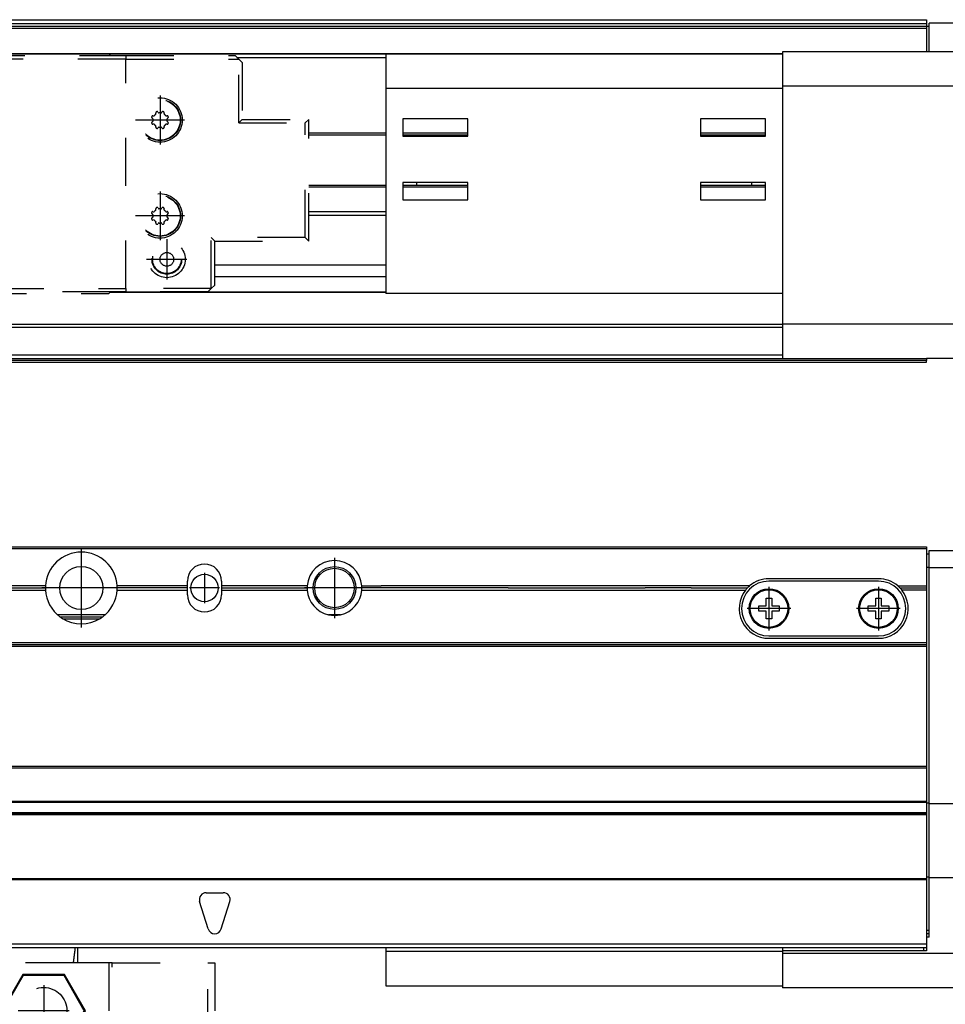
# Model space of a CAD drawing. Header units: inches. Extents: x -235 to 1816, y -109 to 485.
# Tile 24 of 25: x 1578 to 1713, y 188 to 332. Entities that reach past the tile are written whole.
import ezdxf

# ---------------------------------------------------------------- set-up
doc = ezdxf.new("R2010")
doc.units = ezdxf.units.IN
doc.linetypes.add('DASHED', pattern=[15, 7, -8])
doc.linetypes.add('DOT_CENTER', pattern=[14, 12, -1, 0, -1])
doc.layers.add('1', color=7, linetype='Continuous')

# ---------------------------------------------------------------- blocks, each defined once
blk = doc.blocks.new('L-6_PERFIL__16', base_point=(796.37, 190.7))
at = {"color": 7, "linetype": 'Continuous'}
for p, q in [((830.43, 255.1), (1710.43, 255.1)), ((830.43, 254.85), (1710.43, 254.85)), ((1710.43, 255.1), (1710.43, 254.85)), ((1710.43, 254.85), (1710.43, 254.1)), ((1710.83, 254.6), (1731.83, 254.6)), ((1710.83, 254.1), (1710.83, 254.6)), ((1710.43, 254.1), (1710.43, 252.1)), ((1710.43, 254.1), (1710.83, 254.1)), ((1710.83, 252.1), (1710.83, 254.1)), ((1710.83, 252.1), (1710.43, 252.1)), ((1710.43, 252.1), (1710.43, 249.4)), ((1710.83, 252.1), (1731.83, 252.1)), ((1710.83, 217.69), (1710.83, 252.1)), ((1703.43, 250.45), (1687.43, 250.45)), ((1581.69, 249.4), (1546.82, 249.4)), ((1546.82, 248.8), (1581.69, 248.8)), ((1546.83, 249.1), (1581.68, 249.1)), ((1602.43, 249.4), (1592.17, 249.4)), ((1592.17, 248.8), (1602.43, 248.8)), ((1602.43, 249.1), (1592.18, 249.1)), ((1602.43, 249.4), (1602.43, 250.1)), ((1602.43, 249.1), (1602.43, 249.4)), ((1602.43, 248.8), (1602.43, 249.1)), ((1602.43, 248.1), (1602.43, 248.8)), ((1607.43, 250.1), (1607.43, 249.4)), ((1607.43, 249.4), (1607.43, 249.1)), ((1619.94, 249.4), (1607.43, 249.4)), ((1607.43, 249.1), (1619.93, 249.1)), ((1607.43, 249.1), (1607.43, 248.8)), ((1607.43, 248.8), (1607.43, 248.1)), ((1607.43, 248.8), (1619.94, 248.8)), ((1627.92, 249.4), (1630.73, 249.4)), ((1627.92, 248.8), (1627.92, 249.4)), ((1627.92, 248.8), (1684.02, 248.8)), ((1639.23, 249.1), (1627.93, 249.1)), ((1632.6, 249.4), (1630.73, 249.4)), ((1636.23, 249.4), (1632.6, 249.4)), ((1639.85, 249.4), (1636.23, 249.4)), ((1649.33, 249.1), (1639.23, 249.1)), ((1650.08, 249.4), (1639.85, 249.4)), ((1649.33, 249.1), (1649.77, 249.1)), ((1649.77, 249.1), (1654.33, 249.1)), ((1655.08, 249.4), (1650.08, 249.4)), ((1654.33, 249.1), (1668.33, 249.1)), ((1671.96, 249.4), (1655.08, 249.4)), ((1668.33, 249.1), (1669.33, 249.1)), ((1673.89, 249.1), (1669.33, 249.1)), ((1676.59, 249.4), (1671.96, 249.4)), ((1674.33, 249.1), (1673.89, 249.1)), ((1674.9, 249.1), (1674.33, 249.1)), ((1675.16, 249.1), (1674.9, 249.1)), ((1675.49, 249.1), (1675.16, 249.1)), ((1676.08, 249.1), (1675.49, 249.1)), ((1676.08, 249.1), (1684.28, 249.1)), ((1681.23, 249.4), (1676.59, 249.4)), ((1684.6, 249.4), (1681.23, 249.4)), ((1703.43, 250.1), (1687.43, 250.1)), ((1706.26, 249.4), (1710.43, 249.4)), ((1706.58, 249.1), (1710.43, 249.1)), ((1710.43, 248.8), (1706.84, 248.8)), ((1710.43, 249.4), (1710.43, 249.1)), ((1710.43, 249.1), (1710.43, 248.8)), ((1710.43, 248.8), (1710.43, 241.1)), ((1687.03, 247.6), (1687.83, 247.6)), ((1687.03, 246.5), (1687.03, 247.6)), ((1687.83, 247.6), (1687.83, 246.5)), ((1703.03, 246.5), (1703.03, 247.6)), ((1703.03, 247.6), (1703.83, 247.6)), ((1703.83, 247.6), (1703.83, 246.5)), ((1685.93, 245.7), (1685.93, 246.5)), ((1685.93, 246.5), (1687.03, 246.5)), ((1687.83, 246.5), (1688.93, 246.5)), ((1688.93, 246.5), (1688.93, 245.7)), ((1701.93, 246.5), (1703.03, 246.5)), ((1701.93, 245.7), (1701.93, 246.5)), ((1703.83, 246.5), (1704.93, 246.5)), ((1704.93, 246.5), (1704.93, 245.7)), ((1590.44, 245.2), (1583.41, 245.2)), ((1583.78, 244.9), (1590.08, 244.9)), ((1584.18, 244.62), (1589.67, 244.62)), ((1624.81, 245.2), (1623.04, 245.2)), ((1687.03, 245.7), (1685.93, 245.7)), ((1687.03, 244.6), (1687.03, 245.7)), ((1687.83, 244.6), (1687.03, 244.6)), ((1687.83, 245.7), (1687.83, 244.6)), ((1688.93, 245.7), (1687.83, 245.7)), ((1703.03, 245.7), (1701.93, 245.7)), ((1703.03, 244.6), (1703.03, 245.7)), ((1703.83, 244.6), (1703.03, 244.6)), ((1703.83, 245.7), (1703.83, 244.6)), ((1704.93, 245.7), (1703.83, 245.7)), ((1687.43, 242.1), (1703.43, 242.1)), ((1687.43, 241.75), (1703.43, 241.75)), ((1710.43, 241.1), (830.43, 241.1)), ((830.43, 240.85), (1710.43, 240.85)), ((830.43, 240.6), (1710.43, 240.6)), ((1710.43, 241.1), (1710.43, 240.85)), ((1710.43, 240.85), (1710.43, 240.6)), ((1710.43, 240.6), (1710.43, 223.1)), ((830.43, 223.1), (1710.43, 223.1)), ((1710.43, 223.1), (1710.43, 222.85)), ((830.43, 222.85), (1710.43, 222.85)), ((1710.43, 222.85), (1710.43, 217.9)), ((1710.43, 217.9), (830.43, 217.9)), ((830.43, 217.81), (1710.43, 217.81)), ((1710.43, 217.9), (1710.43, 217.81)), ((1710.43, 217.81), (1710.43, 217.69)), ((1710.83, 217.69), (1710.43, 217.69)), ((1710.43, 217.69), (1710.43, 216.26)), ((1710.83, 217.6), (1710.83, 217.69)), ((1710.83, 206.89), (1710.83, 217.6)), ((1739.83, 217.6), (1710.83, 217.6)), ((1710.43, 216.26), (830.43, 216.26)), ((830.43, 216.1), (1710.43, 216.1)), ((1710.43, 215.98), (830.43, 215.98)), ((1710.43, 216.26), (1710.43, 216.1)), ((1710.43, 216.1), (1710.43, 215.98)), ((1710.43, 215.98), (1710.43, 206.89)), ((1710.43, 206.6), (830.43, 206.6)), ((830.43, 206.51), (1710.43, 206.51)), ((1710.83, 206.89), (1710.43, 206.89)), ((1710.43, 206.89), (1710.43, 206.6)), ((1710.43, 206.6), (1710.43, 206.51)), ((1710.43, 206.51), (1710.43, 199.1)), ((1710.83, 206.8), (1710.83, 206.89)), ((1710.83, 206.8), (1731.83, 206.8)), ((1710.83, 199.1), (1710.83, 206.8)), ((1605.18, 204.6), (1607.68, 204.6)), ((1605.47, 199.3), (1604.22, 203.3)), ((1607.38, 199.3), (1608.63, 203.3)), ((1710.83, 199.1), (1710.43, 199.1)), ((1710.43, 199.1), (1710.43, 198.6)), ((1710.83, 198.6), (1710.43, 198.6)), ((1710.43, 198.6), (1710.43, 198.1)), ((1710.83, 198.6), (1710.83, 199.1)), ((1710.83, 198.1), (1710.83, 198.6)), ((1710.43, 197.1), (830.43, 197.1)), ((1710.83, 198.1), (1710.43, 198.1)), ((1710.43, 198.1), (1710.43, 197.1)), ((1710.43, 197.1), (1710.43, 196.6)), ((946.43, 196.61), (1631.43, 196.6)), ((1631.43, 196.6), (1631.43, 196)), ((1631.43, 196.6), (1689.43, 196.6)), ((1631.43, 196), (1631.43, 191)), ((1689.43, 196), (1631.43, 196)), ((1689.43, 196.6), (1689.43, 196.1)), ((1689.43, 196.6), (1710.03, 196.6)), ((1689.43, 196.1), (1689.43, 196)), ((1710.43, 196.1), (1689.43, 196.1)), ((1689.43, 196), (1689.43, 195.7)), ((1689.43, 195.7), (1689.43, 191)), ((1739.83, 195.7), (1689.43, 195.7)), ((1710.03, 196.6), (1710.03, 196.1)), ((1710.03, 196.6), (1710.43, 196.6)), ((1710.43, 196.6), (1710.43, 196.1)), ((1631.43, 191), (1689.43, 191)), ((1689.43, 191), (1689.43, 190.7)), ((1739.83, 190.7), (1689.43, 190.7))]:
    blk.add_line(p, q, dxfattribs=at)
for centre, radius in [((1586.93, 249.1), 3.15), ((1623.93, 249.1), 3.13), ((1623.93, 249.1), 2.88), ((1604.93, 249.1), 2), ((1687.43, 246.1), 2.9), ((1687.43, 246.1), 2.75), ((1703.43, 246.1), 2.9), ((1703.43, 246.1), 2.75)]:
    blk.add_circle(centre, radius, dxfattribs=at)
for centre, radius, start, end in [((1586.93, 249.1), 5.25, 3.2758, 176.7242), ((1623.93, 249.1), 4, 4.3012, 175.6988), ((1604.93, 250.1), 2.5, 0, 180), ((1687.43, 246.1), 4.35, 90, 130.6088), ((1703.43, 246.1), 4.35, 49.3912, 90), ((1586.93, 249.1), 5.25, 176.7242, 180), ((1586.93, 249.1), 5.25, 180, 183.2758), ((1586.93, 249.1), 5.25, 183.2758, 233.1301), ((1586.93, 249.1), 5.25, 306.8699, 356.7242), ((1586.93, 249.1), 5.25, 0, 3.2758), ((1586.93, 249.1), 5.25, 356.7242, 0), ((1623.93, 249.1), 4, 175.6988, 180), ((1623.93, 249.1), 4, 180, 184.3012), ((1623.93, 249.1), 4, 184.3012, 257.191), ((1623.93, 249.1), 4, 282.809, 355.6988), ((1623.93, 249.1), 4, 0, 4.3012), ((1623.93, 249.1), 4, 355.6988, 0), ((1687.43, 246.1), 4.35, 141.5932, 270), ((1687.43, 246.1), 4, 90, 270), ((1687.43, 246.1), 4.35, 136.3536, 141.5932), ((1687.43, 246.1), 4.35, 130.6088, 136.3536), ((1703.43, 246.1), 4, 270, 90), ((1703.43, 246.1), 4.35, 270, 38.4068), ((1703.43, 246.1), 4.35, 43.6464, 49.3912), ((1703.43, 246.1), 4.35, 38.4068, 43.6464), ((1604.93, 248.1), 2.5, 180, 360), ((1586.93, 249.1), 5.25, 233.1301, 238.4937), ((1586.93, 249.1), 5.25, 238.4937, 301.5063), ((1586.93, 249.1), 5.25, 301.5063, 306.8699), ((1623.93, 249.1), 4, 257.191, 282.809), ((1605.18, 203.6), 1, 90, 197.354), ((1607.68, 203.6), 1, 342.646, 90), ((1606.43, 199.6), 1, 197.354, 342.646)]:
    blk.add_arc(centre, radius, start, end, dxfattribs=at)
at = {"layer": '1', "color": 2, "linetype": 'DOT_CENTER'}
for p, q in [((1586.93, 254.88), (1586.93, 243.33)), ((1586.93, 254.88), (1586.93, 243.33)), ((1623.93, 253.5), (1623.93, 244.7)), ((1604.93, 251.3), (1604.93, 246.9)), ((1592.7, 249.1), (1581.15, 249.1)), ((1592.7, 249.1), (1581.15, 249.1)), ((1607.13, 249.1), (1602.73, 249.1)), ((1628.33, 249.1), (1619.53, 249.1)), ((1687.43, 249.29), (1687.43, 242.91)), ((1703.43, 249.29), (1703.43, 242.91)), ((1690.62, 246.1), (1684.24, 246.1)), ((1706.62, 246.1), (1700.24, 246.1))]:
    blk.add_line(p, q, dxfattribs=at)
blk = doc.blocks.new('L-6_CABEZA_1__18', base_point=(1516.43, 168.9))
at = {"color": 2, "linetype": 'DASHED'}
for p, q in [((1536.43, 194.35), (1536.43, 196.6)), ((1586.43, 194.35), (1586.43, 196.6)), ((1517.43, 194.35), (1516.43, 194.35)), ((1516.43, 194.35), (1516.43, 183.5)), ((1517.43, 194.35), (1531.43, 194.35)), ((1517.43, 183.5), (1517.43, 194.35)), ((1531.93, 194.35), (1531.43, 194.35)), ((1531.43, 178.7), (1531.43, 194.35)), ((1536.43, 194.35), (1531.93, 194.35)), ((1531.93, 194.35), (1531.93, 178.7)), ((1537.07, 194.35), (1536.43, 194.35)), ((1550.93, 194.35), (1537.07, 194.35)), ((1551.43, 194.35), (1550.93, 194.35)), ((1550.93, 178.7), (1550.93, 194.35)), ((1551.43, 194.35), (1571.43, 194.35)), ((1551.43, 194.35), (1551.43, 178.7)), ((1571.43, 194.35), (1571.93, 194.35)), ((1571.43, 194.35), (1571.43, 178.7)), ((1585.78, 194.35), (1571.93, 194.35)), ((1571.93, 178.7), (1571.93, 194.35)), ((1586.43, 194.35), (1585.78, 194.35)), ((1590.93, 194.35), (1586.43, 194.35)), ((1591.43, 194.35), (1590.93, 194.35)), ((1590.93, 194.35), (1590.93, 178.7)), ((1591.43, 194.35), (1605.43, 194.35)), ((1591.43, 178.7), (1591.43, 194.35)), ((1605.43, 194.35), (1606.43, 194.35)), ((1605.43, 183.5), (1605.43, 194.35)), ((1606.43, 194.35), (1606.43, 183.5)), ((1538.37, 192.65), (1535.3, 187.35)), ((1538.45, 192.5), (1535.48, 187.35)), ((1544.49, 192.65), (1538.37, 192.65)), ((1538.45, 192.5), (1538.37, 192.65)), ((1544.4, 192.5), (1538.45, 192.5)), ((1544.4, 192.5), (1544.49, 192.65)), ((1547.37, 187.35), (1544.4, 192.5)), ((1547.55, 187.35), (1544.49, 192.65)), ((1578.37, 192.65), (1575.3, 187.35)), ((1578.45, 192.5), (1575.48, 187.35)), ((1584.49, 192.65), (1578.37, 192.65)), ((1578.45, 192.5), (1578.37, 192.65)), ((1584.4, 192.5), (1578.45, 192.5)), ((1584.4, 192.5), (1584.49, 192.65)), ((1587.37, 187.35), (1584.4, 192.5)), ((1587.55, 187.35), (1584.49, 192.65)), ((1535.48, 187.35), (1535.3, 187.35)), ((1538.37, 182.05), (1535.3, 187.35)), ((1538.45, 182.2), (1535.48, 187.35)), ((1547.37, 187.35), (1544.4, 182.2)), ((1547.55, 187.35), (1544.49, 182.05)), ((1547.37, 187.35), (1547.55, 187.35)), ((1575.48, 187.35), (1575.3, 187.35)), ((1575.3, 187.35), (1578.37, 182.05)), ((1575.48, 187.35), (1578.45, 182.2)), ((1584.4, 182.2), (1587.37, 187.35)), ((1584.49, 182.05), (1587.55, 187.35)), ((1587.37, 187.35), (1587.55, 187.35)), ((1516.43, 169.4), (1516.43, 183.5)), ((1516.43, 183.5), (1517.43, 183.5)), ((1517.43, 183.5), (1527.18, 183.5)), ((1517.43, 183.5), (1517.43, 169.4)), ((1527.68, 183), (1527.18, 183.5)), ((1527.68, 183.5), (1527.18, 183.5)), ((1527.68, 183), (1527.68, 183.5)), ((1527.68, 178.7), (1527.68, 183)), ((1595.68, 183.5), (1595.18, 183)), ((1595.18, 183.5), (1595.18, 183)), ((1595.68, 183.5), (1595.18, 183.5)), ((1595.18, 183), (1595.18, 178.7)), ((1605.43, 183.5), (1595.68, 183.5)), ((1606.43, 183.5), (1605.43, 183.5)), ((1609.43, 183.5), (1606.43, 183.5)), ((1609.43, 183.5), (1610.43, 183.5)), ((1609.43, 169.4), (1609.43, 183.5)), ((1610.43, 169.4), (1610.43, 183.5)), ((1620.17, 183.5), (1610.43, 183.5)), ((1620.17, 169.4), (1620.17, 183.5)), ((1538.37, 182.05), (1538.45, 182.2)), ((1544.49, 182.05), (1538.37, 182.05)), ((1544.4, 182.2), (1538.45, 182.2)), ((1544.49, 182.05), (1544.4, 182.2)), ((1578.45, 182.2), (1578.37, 182.05)), ((1578.37, 182.05), (1584.49, 182.05)), ((1578.45, 182.2), (1584.4, 182.2)), ((1584.4, 182.2), (1584.49, 182.05)), ((1527.68, 178.7), (1531.43, 178.7)), ((1531.93, 178.7), (1531.43, 178.7)), ((1550.93, 178.7), (1531.93, 178.7)), ((1551.43, 178.7), (1550.93, 178.7)), ((1551.43, 178.7), (1571.43, 178.7)), ((1571.43, 178.7), (1571.93, 178.7)), ((1590.93, 178.7), (1571.93, 178.7)), ((1590.93, 178.7), (1591.43, 178.7)), ((1591.43, 178.7), (1595.18, 178.7)), ((1529.43, 169.8), (1593.43, 169.8)), ((1529.43, 169.4), (1529.43, 169.8)), ((1593.43, 169.8), (1593.43, 169.4)), ((1516.43, 169.4), (1516.93, 168.9)), ((1516.93, 168.9), (1517.43, 169.4)), ((1529.43, 168.9), (1516.93, 168.9)), ((1517.43, 169.4), (1529.43, 169.4)), ((1529.43, 169.3), (1529.43, 169.4)), ((1593.43, 169.3), (1529.43, 169.3)), ((1529.43, 168.9), (1529.43, 169.3)), ((1593.43, 169.4), (1609.43, 169.4)), ((1593.43, 169.4), (1593.43, 169.3)), ((1593.43, 169.3), (1593.43, 168.9)), ((1593.43, 168.9), (1609.93, 168.9)), ((1609.43, 169.4), (1609.93, 168.9)), ((1610.43, 169.4), (1609.93, 168.9)), ((1609.93, 168.9), (1619.67, 168.9)), ((1610.43, 169.4), (1620.17, 169.4)), ((1620.17, 169.4), (1619.67, 168.9))]:
    blk.add_line(p, q, dxfattribs=at)
for centre in [(1541.43, 187.35), (1581.43, 187.35)]:
    blk.add_circle(centre, 3.4, dxfattribs=at)
for points in [[(1537.07, 194.35), (1537.05, 194.56), (1536.99, 194.98), (1536.92, 195.56), (1536.85, 196.1), (1536.8, 196.43), (1536.78, 196.6)], [(1585.78, 194.35), (1585.81, 194.56), (1585.86, 194.98), (1585.94, 195.56), (1586.01, 196.1), (1586.05, 196.43), (1586.07, 196.6)]]:
    blk.add_open_spline(points, degree=3, knots=[0, 0, 0, 0, 0.63275, 1.265494, 1.768306, 2.271081, 2.271081, 2.271081, 2.271081], dxfattribs=at)
at = {"layer": '1', "color": 2, "linetype": 'DOT_CENTER'}
for p, q in [((1541.43, 191.09), (1541.43, 183.61)), ((1581.43, 191.09), (1581.43, 183.61)), ((1545.17, 187.35), (1537.69, 187.35)), ((1585.17, 187.35), (1577.69, 187.35))]:
    blk.add_line(p, q, dxfattribs=at)
blk = doc.blocks.new('L-6__19', base_point=(796.37, 168.65))
for name, p in [('L-6_PERFIL__16', (796.37, 190.7)), ('L-6_CABEZA_1__18', (1516.43, 168.9))]:
    blk.add_blockref(name, p)
blk = doc.blocks.new('A2', base_point=(1171, 212))
blk.add_blockref('L-6__19', (796.37, 168.65))
blk = doc.blocks.new('L-6_CABEZA_1__34', base_point=(1516.43, 292.1))
at = {"color": 2, "linetype": 'DASHED'}
for p, q in [((1516.93, 326.35), (1517.43, 326.85)), ((1517.43, 326.85), (1529.43, 326.85)), ((1529.43, 326.85), (1531.68, 326.85)), ((1529.43, 326.35), (1529.43, 326.85)), ((1531.93, 327.1), (1531.68, 326.85)), ((1531.68, 326.85), (1551.18, 326.85)), ((1531.93, 327.1), (1538.37, 327.1)), ((1538.37, 327.1), (1544.49, 327.1)), ((1544.49, 327.1), (1550.93, 327.1)), ((1551.18, 326.85), (1550.93, 327.1)), ((1551.18, 326.85), (1571.68, 326.85)), ((1571.93, 327.1), (1571.68, 326.85)), ((1571.68, 326.85), (1591.18, 326.85)), ((1571.93, 327.1), (1578.37, 327.1)), ((1578.37, 327.1), (1584.49, 327.1)), ((1584.49, 327.1), (1590.93, 327.1)), ((1591.18, 326.85), (1590.93, 327.1)), ((1591.18, 326.85), (1593.43, 326.85)), ((1593.43, 326.85), (1609.43, 326.85)), ((1593.43, 326.85), (1593.43, 326.35)), ((1609.43, 326.85), (1609.93, 326.35)), ((1516.43, 325.85), (1516.93, 326.35)), ((1516.43, 293.35), (1516.43, 325.85)), ((1529.43, 326.35), (1516.93, 326.35)), ((1516.93, 326.35), (1516.93, 292.85)), ((1593.43, 326.35), (1529.43, 326.35)), ((1529.43, 292.85), (1529.43, 326.35)), ((1593.43, 326.35), (1609.93, 326.35)), ((1593.43, 292.85), (1593.43, 326.35)), ((1610.43, 325.85), (1609.93, 326.35)), ((1609.93, 317.04), (1609.93, 326.35)), ((1610.43, 325.85), (1610.43, 317.54)), ((1597.41, 318.06), (1597.5, 318.04)), ((1597.84, 318.37), (1597.81, 318.47)), ((1597.84, 318.36), (1597.84, 318.37)), ((1598.14, 318.61), (1598.19, 318.52)), ((1598.66, 318.52), (1598.71, 318.61)), ((1599.04, 318.47), (1599.01, 318.37)), ((1599.01, 318.37), (1599.01, 318.36)), ((1599.35, 318.04), (1599.44, 318.06)), ((1523.84, 316.67), (1523.82, 316.77)), ((1523.84, 316.66), (1523.84, 316.67)), ((1524.14, 316.91), (1524.19, 316.82)), ((1524.66, 316.82), (1524.72, 316.91)), ((1525.02, 316.67), (1525.01, 316.66)), ((1525.04, 316.77), (1525.02, 316.67)), ((1597.36, 317.69), (1597.27, 317.74)), ((1597.27, 317.16), (1597.36, 317.22)), ((1597.39, 317.62), (1597.39, 317.63)), ((1597.39, 317.28), (1597.39, 317.29)), ((1597.5, 316.86), (1597.41, 316.84)), ((1597.81, 316.43), (1597.84, 316.53)), ((1597.84, 316.53), (1597.84, 316.55)), ((1598.19, 316.38), (1598.14, 316.3)), ((1598.71, 316.3), (1598.66, 316.38)), ((1599.01, 316.55), (1599.01, 316.53)), ((1599.01, 316.53), (1599.04, 316.43)), ((1599.44, 316.84), (1599.35, 316.86)), ((1599.46, 317.63), (1599.46, 317.62)), ((1599.46, 317.29), (1599.46, 317.28)), ((1599.58, 317.74), (1599.49, 317.69)), ((1599.49, 317.22), (1599.58, 317.16)), ((1610.43, 317.54), (1609.93, 317.04)), ((1609.93, 317.04), (1619.67, 317.04)), ((1610.43, 317.54), (1620.17, 317.54)), ((1620.17, 317.54), (1619.67, 317.04)), ((1619.67, 300.27), (1619.67, 317.04)), ((1620.17, 299.77), (1620.17, 317.54)), ((1523.36, 315.99), (1523.27, 316.04)), ((1523.27, 315.46), (1523.36, 315.52)), ((1523.39, 315.92), (1523.39, 315.93)), ((1523.39, 315.58), (1523.39, 315.59)), ((1523.41, 316.36), (1523.5, 316.34)), ((1523.5, 315.16), (1523.41, 315.14)), ((1525.35, 316.34), (1525.45, 316.36)), ((1525.45, 315.14), (1525.35, 315.16)), ((1525.46, 315.93), (1525.46, 315.92)), ((1525.46, 315.59), (1525.46, 315.58)), ((1525.58, 316.04), (1525.49, 315.99)), ((1525.49, 315.52), (1525.58, 315.46)), ((1523.82, 314.73), (1523.84, 314.83)), ((1523.84, 314.83), (1523.84, 314.85)), ((1524.19, 314.68), (1524.14, 314.6)), ((1524.72, 314.6), (1524.66, 314.68)), ((1525.01, 314.85), (1525.02, 314.83)), ((1525.02, 314.83), (1525.04, 314.73)), ((1597.36, 303.69), (1597.27, 303.74)), ((1597.39, 303.62), (1597.39, 303.63)), ((1597.41, 304.06), (1597.5, 304.04)), ((1597.84, 304.37), (1597.81, 304.47)), ((1597.84, 304.36), (1597.84, 304.37)), ((1598.14, 304.61), (1598.19, 304.52)), ((1598.66, 304.52), (1598.71, 304.61)), ((1599.04, 304.47), (1599.01, 304.37)), ((1599.01, 304.37), (1599.01, 304.36)), ((1599.35, 304.04), (1599.44, 304.06)), ((1599.46, 303.63), (1599.46, 303.62)), ((1599.58, 303.74), (1599.49, 303.69)), ((1523.36, 301.99), (1523.27, 302.04)), ((1523.41, 302.36), (1523.5, 302.34)), ((1523.84, 302.67), (1523.81, 302.77)), ((1523.84, 302.66), (1523.84, 302.67)), ((1524.14, 302.91), (1524.19, 302.82)), ((1524.66, 302.82), (1524.71, 302.91)), ((1525.04, 302.77), (1525.01, 302.67)), ((1525.01, 302.67), (1525.01, 302.66)), ((1525.35, 302.34), (1525.44, 302.36)), ((1525.58, 302.04), (1525.49, 301.99)), ((1597.27, 303.16), (1597.36, 303.22)), ((1597.39, 303.28), (1597.39, 303.29)), ((1597.5, 302.86), (1597.41, 302.84)), ((1597.81, 302.43), (1597.84, 302.53)), ((1597.84, 302.53), (1597.84, 302.55)), ((1598.19, 302.38), (1598.14, 302.3)), ((1598.71, 302.3), (1598.66, 302.38)), ((1599.01, 302.55), (1599.01, 302.53)), ((1599.01, 302.53), (1599.04, 302.43)), ((1599.44, 302.84), (1599.35, 302.86)), ((1599.46, 303.29), (1599.46, 303.28)), ((1599.49, 303.22), (1599.58, 303.16)), ((1523.27, 301.46), (1523.36, 301.52)), ((1523.39, 301.92), (1523.39, 301.93)), ((1523.39, 301.58), (1523.39, 301.59)), ((1523.5, 301.16), (1523.41, 301.14)), ((1523.81, 300.73), (1523.84, 300.83)), ((1523.84, 300.83), (1523.84, 300.85)), ((1524.19, 300.68), (1524.14, 300.6)), ((1524.71, 300.6), (1524.66, 300.68)), ((1525.01, 300.85), (1525.01, 300.83)), ((1525.01, 300.83), (1525.04, 300.73)), ((1525.44, 301.14), (1525.35, 301.16)), ((1525.46, 301.93), (1525.46, 301.92)), ((1525.46, 301.59), (1525.46, 301.58)), ((1525.49, 301.52), (1525.58, 301.46)), ((1605.93, 300.27), (1606.43, 299.77)), ((1619.67, 300.27), (1605.93, 300.27)), ((1605.93, 292.85), (1605.93, 300.27)), ((1606.43, 299.77), (1620.17, 299.77)), ((1606.43, 293.6), (1606.43, 299.77)), ((1620.17, 299.77), (1619.67, 300.27)), ((1606.43, 293.35), (1606.43, 293.6)), ((1516.93, 292.85), (1516.43, 293.35)), ((1529.43, 292.85), (1516.93, 292.85)), ((1516.93, 292.85), (1517.43, 292.35)), ((1517.43, 292.35), (1529.43, 292.35)), ((1529.43, 292.85), (1529.43, 292.35)), ((1529.43, 292.85), (1593.43, 292.85)), ((1531.68, 292.35), (1529.43, 292.35)), ((1531.68, 292.35), (1531.93, 292.1)), ((1551.18, 292.35), (1531.68, 292.35)), ((1531.93, 292.1), (1550.93, 292.1)), ((1550.93, 292.1), (1551.18, 292.35)), ((1571.68, 292.35), (1551.18, 292.35)), ((1571.68, 292.35), (1571.93, 292.1)), ((1591.18, 292.35), (1571.68, 292.35)), ((1571.93, 292.1), (1590.93, 292.1)), ((1591.18, 292.35), (1590.93, 292.1)), ((1593.43, 292.35), (1591.18, 292.35)), ((1593.43, 292.85), (1593.43, 292.35)), ((1605.93, 292.85), (1593.43, 292.85)), ((1605.43, 292.35), (1593.43, 292.35)), ((1605.93, 292.85), (1605.43, 292.35)), ((1605.93, 292.85), (1606.43, 293.35))]:
    blk.add_line(p, q, dxfattribs=at)
for centre, radius in [((1523.43, 322.1), 2.68), ((1523.43, 322.1), 2.17), ((1523.43, 322.1), 2.08), ((1523.43, 322.1), 1), ((1598.43, 317.45), 3.25), ((1598.43, 317.45), 3), ((1598.43, 317.45), 2.95), ((1524.43, 315.75), 3.25), ((1524.43, 315.75), 3), ((1524.43, 315.75), 2.95), ((1598.43, 303.45), 3.25), ((1598.43, 303.45), 3), ((1598.43, 303.45), 2.95), ((1524.43, 301.75), 3.25), ((1524.43, 301.75), 3), ((1524.43, 301.75), 2.95), ((1599.43, 297.1), 2.68), ((1599.43, 297.1), 2.17), ((1599.43, 297.1), 2.08), ((1599.43, 297.1), 1)]:
    blk.add_circle(centre, radius, dxfattribs=at)
for centre, radius, start, end in [((1597.35, 317.87), 0.15, 158.8206, 237.5), ((1598.43, 317.45), 1.3, 156.1794, 158.8206), ((1597.37, 317.92), 0.15, 135, 156.1794), ((1597.37, 317.92), 0.15, 77.5, 135), ((1597.52, 318.11), 0.07, 257.5, 324.0478), ((1598.43, 317.45), 1.05, 125.9522, 144.0478), ((1597.96, 318.5), 0.15, 113.8206, 192.5), ((1597.77, 318.36), 0.07, 305.9522, 0), ((1598.43, 317.45), 1.3, 111.1794, 113.8206), ((1598.01, 318.53), 0.15, 90, 111.1794), ((1598.01, 318.53), 0.15, 32.5, 90), ((1598.25, 318.56), 0.07, 212.5, 279.0478), ((1598.43, 317.45), 1.05, 80.9522, 99.0478), ((1598.6, 318.56), 0.07, 260.9522, 327.5), ((1598.84, 318.53), 0.15, 68.8206, 147.5), ((1598.43, 317.45), 1.3, 66.1794, 68.8206), ((1598.89, 318.5), 0.15, 45, 66.1794), ((1598.89, 318.5), 0.15, 347.5, 45), ((1599.08, 318.36), 0.07, 180, 234.0478), ((1598.43, 317.45), 1.05, 35.9522, 54.0478), ((1599.33, 318.11), 0.07, 215.9522, 282.5), ((1599.48, 317.92), 0.15, 23.8206, 102.5), ((1599.5, 317.87), 0.15, 302.5, 0), ((1598.43, 317.45), 1.3, 21.1794, 23.8206), ((1599.5, 317.87), 0.15, 0, 21.1794), ((1524.43, 315.75), 1.05, 125.9522, 144.0478), ((1523.96, 316.8), 0.15, 113.8206, 192.5), ((1523.77, 316.66), 0.07, 305.9522, 0), ((1524.43, 315.75), 1.3, 111.1794, 113.8206), ((1524.01, 316.83), 0.15, 90, 111.1794), ((1524.01, 316.83), 0.15, 32.5, 90), ((1524.25, 316.86), 0.07, 212.5, 279.0478), ((1524.43, 315.75), 1.05, 80.9522, 99.0478), ((1524.6, 316.86), 0.07, 260.9522, 327.5), ((1524.84, 316.83), 0.15, 68.8206, 147.5), ((1524.43, 315.75), 1.3, 66.1794, 68.8206), ((1524.89, 316.8), 0.15, 45, 66.1794), ((1524.89, 316.8), 0.15, 347.5, 45), ((1525.08, 316.66), 0.07, 180, 234.0478), ((1524.43, 315.75), 1.05, 35.9522, 54.0478), ((1597.35, 317.04), 0.15, 122.5, 180), ((1597.35, 317.04), 0.15, 180, 201.1794), ((1598.43, 317.45), 1.3, 201.1794, 203.8206), ((1597.37, 316.99), 0.15, 203.8206, 282.5), ((1597.32, 317.63), 0.07, 0, 57.5), ((1597.32, 317.28), 0.07, 302.5, 0), ((1598.43, 317.45), 1.05, 170.9522, 189.0478), ((1597.52, 316.8), 0.07, 35.9522, 102.5), ((1598.43, 317.45), 1.05, 215.9522, 234.0478), ((1597.77, 316.55), 0.07, 360, 54.0478), ((1597.96, 316.4), 0.15, 167.5, 225), ((1598.25, 316.35), 0.07, 80.9522, 147.5), ((1598.43, 317.45), 1.05, 260.9522, 279.0478), ((1598.6, 316.35), 0.07, 32.5, 99.0478), ((1598.89, 316.4), 0.15, 293.8206, 12.5), ((1599.08, 316.55), 0.07, 125.9522, 180), ((1598.43, 317.45), 1.05, 305.9522, 324.0478), ((1599.33, 316.8), 0.07, 77.5, 144.0478), ((1599.48, 316.99), 0.15, 257.5, 315), ((1599.53, 317.63), 0.07, 122.5, 180), ((1598.43, 317.45), 1.05, 350.9522, 9.0478), ((1599.53, 317.28), 0.07, 180, 237.5), ((1599.5, 317.04), 0.15, 338.8206, 57.5), ((1599.48, 316.99), 0.15, 315, 336.1794), ((1598.43, 317.45), 1.3, 336.1794, 338.8206), ((1523.35, 316.17), 0.15, 158.8206, 237.5), ((1523.35, 315.34), 0.15, 122.5, 180), ((1523.35, 315.34), 0.15, 180, 201.1794), ((1524.43, 315.75), 1.3, 156.1794, 158.8206), ((1524.43, 315.75), 1.3, 201.1794, 203.8206), ((1523.37, 316.22), 0.15, 135, 156.1794), ((1523.37, 315.29), 0.15, 203.8206, 282.5), ((1523.37, 316.22), 0.15, 77.5, 135), ((1523.32, 315.93), 0.07, 0, 57.5), ((1523.32, 315.58), 0.07, 302.5, 0), ((1524.43, 315.75), 1.05, 170.9522, 189.0478), ((1523.52, 316.41), 0.07, 257.5, 324.0478), ((1523.52, 315.1), 0.07, 35.9522, 102.5), ((1524.43, 315.75), 1.05, 215.9522, 234.0478), ((1524.43, 315.75), 1.05, 305.9522, 324.0478), ((1525.33, 316.41), 0.07, 215.9522, 282.5), ((1525.33, 315.1), 0.07, 77.5, 144.0478), ((1525.48, 316.22), 0.15, 23.8206, 102.5), ((1525.48, 315.29), 0.15, 257.5, 315), ((1525.53, 315.93), 0.07, 122.5, 180), ((1524.43, 315.75), 1.05, 350.9522, 9.0478), ((1525.53, 315.58), 0.07, 180, 237.5), ((1525.5, 316.17), 0.15, 302.5, 0), ((1525.5, 315.34), 0.15, 338.8206, 57.5), ((1525.48, 315.29), 0.15, 315, 336.1794), ((1524.43, 315.75), 1.3, 21.1794, 23.8206), ((1524.43, 315.75), 1.3, 336.1794, 338.8206), ((1525.5, 316.17), 0.15, 0, 21.1794), ((1597.96, 316.4), 0.15, 225, 246.1794), ((1598.43, 317.45), 1.3, 246.1794, 248.8206), ((1598.01, 316.38), 0.15, 248.8206, 327.5), ((1598.84, 316.38), 0.15, 212.5, 270), ((1598.84, 316.38), 0.15, 270, 291.1794), ((1598.43, 317.45), 1.3, 291.1794, 293.8206), ((1523.77, 314.85), 0.07, 360, 54.0478), ((1523.96, 314.7), 0.15, 167.5, 225), ((1523.96, 314.7), 0.15, 225, 246.1794), ((1524.43, 315.75), 1.3, 246.1794, 248.8206), ((1524.01, 314.68), 0.15, 248.8206, 327.5), ((1524.25, 314.65), 0.07, 80.9522, 147.5), ((1524.43, 315.75), 1.05, 260.9522, 279.0478), ((1524.6, 314.65), 0.07, 32.5, 99.0478), ((1524.84, 314.68), 0.15, 212.5, 270), ((1524.84, 314.68), 0.15, 270, 291.1794), ((1524.43, 315.75), 1.3, 291.1794, 293.8206), ((1524.89, 314.7), 0.15, 293.8206, 12.5), ((1525.08, 314.85), 0.07, 125.9522, 180), ((1597.35, 303.87), 0.15, 158.8206, 237.5), ((1598.43, 303.45), 1.3, 156.1794, 158.8206), ((1597.37, 303.92), 0.15, 135, 156.1794), ((1597.37, 303.92), 0.15, 77.5, 135), ((1597.32, 303.63), 0.07, 0, 57.5), ((1598.43, 303.45), 1.05, 170.9522, 189.0478), ((1597.52, 304.11), 0.07, 257.5, 324.0478), ((1598.43, 303.45), 1.05, 125.9522, 144.0478), ((1597.96, 304.5), 0.15, 113.8206, 192.5), ((1597.77, 304.36), 0.07, 305.9522, 0), ((1598.43, 303.45), 1.3, 111.1794, 113.8206), ((1598.01, 304.53), 0.15, 90, 111.1794), ((1598.01, 304.53), 0.15, 32.5, 90), ((1598.25, 304.56), 0.07, 212.5, 279.0478), ((1598.43, 303.45), 1.05, 80.9522, 99.0478), ((1598.6, 304.56), 0.07, 260.9522, 327.5), ((1598.84, 304.53), 0.15, 68.8206, 147.5), ((1598.43, 303.45), 1.3, 66.1794, 68.8206), ((1598.89, 304.5), 0.15, 45, 66.1794), ((1598.89, 304.5), 0.15, 347.5, 45), ((1599.08, 304.36), 0.07, 180, 234.0478), ((1598.43, 303.45), 1.05, 35.9522, 54.0478), ((1599.33, 304.11), 0.07, 215.9522, 282.5), ((1599.48, 303.92), 0.15, 23.8206, 102.5), ((1599.53, 303.63), 0.07, 122.5, 180), ((1598.43, 303.45), 1.05, 350.9522, 9.0478), ((1599.5, 303.87), 0.15, 302.5, 0), ((1598.43, 303.45), 1.3, 21.1794, 23.8206), ((1599.5, 303.87), 0.15, 0, 21.1794), ((1523.35, 302.17), 0.15, 158.8206, 237.5), ((1524.43, 301.75), 1.3, 156.1794, 158.8206), ((1523.37, 302.22), 0.15, 135, 156.1794), ((1523.37, 302.22), 0.15, 77.5, 135), ((1523.52, 302.41), 0.07, 257.5, 324.0478), ((1524.43, 301.75), 1.05, 125.9522, 144.0478), ((1523.96, 302.8), 0.15, 113.8206, 192.5), ((1523.77, 302.66), 0.07, 305.9522, 0), ((1524.43, 301.75), 1.3, 111.1794, 113.8206), ((1524.01, 302.83), 0.15, 90, 111.1794), ((1524.01, 302.83), 0.15, 32.5, 90), ((1524.25, 302.86), 0.07, 212.5, 279.0478), ((1524.43, 301.75), 1.05, 80.9522, 99.0478), ((1524.6, 302.86), 0.07, 260.9522, 327.5), ((1524.84, 302.83), 0.15, 68.8206, 147.5), ((1524.43, 301.75), 1.3, 66.1794, 68.8206), ((1524.89, 302.8), 0.15, 45, 66.1794), ((1524.89, 302.8), 0.15, 347.5, 45), ((1525.08, 302.66), 0.07, 180, 234.0478), ((1524.43, 301.75), 1.05, 35.9522, 54.0478), ((1525.33, 302.41), 0.07, 215.9522, 282.5), ((1525.48, 302.22), 0.15, 23.8206, 102.5), ((1525.5, 302.17), 0.15, 302.5, 0), ((1524.43, 301.75), 1.3, 21.1794, 23.8206), ((1525.5, 302.17), 0.15, 0, 21.1794), ((1597.35, 303.04), 0.15, 122.5, 180), ((1597.35, 303.04), 0.15, 180, 201.1794), ((1598.43, 303.45), 1.3, 201.1794, 203.8206), ((1597.37, 302.99), 0.15, 203.8206, 282.5), ((1597.32, 303.28), 0.07, 302.5, 0), ((1597.52, 302.8), 0.07, 35.9522, 102.5), ((1598.43, 303.45), 1.05, 215.9522, 234.0478), ((1597.77, 302.55), 0.07, 360, 54.0478), ((1597.96, 302.4), 0.15, 167.5, 225), ((1597.96, 302.4), 0.15, 225, 246.1794), ((1598.43, 303.45), 1.3, 246.1794, 248.8206), ((1598.01, 302.38), 0.15, 248.8206, 327.5), ((1598.25, 302.35), 0.07, 80.9522, 147.5), ((1598.43, 303.45), 1.05, 260.9522, 279.0478), ((1598.6, 302.35), 0.07, 32.5, 99.0478), ((1598.84, 302.38), 0.15, 212.5, 270), ((1598.84, 302.38), 0.15, 270, 291.1794), ((1598.43, 303.45), 1.3, 291.1794, 293.8206), ((1598.89, 302.4), 0.15, 293.8206, 12.5), ((1599.08, 302.55), 0.07, 125.9522, 180), ((1598.43, 303.45), 1.05, 305.9522, 324.0478), ((1599.33, 302.8), 0.07, 77.5, 144.0478), ((1599.48, 302.99), 0.15, 257.5, 315), ((1599.53, 303.28), 0.07, 180, 237.5), ((1599.5, 303.04), 0.15, 338.8206, 57.5), ((1599.48, 302.99), 0.15, 315, 336.1794), ((1598.43, 303.45), 1.3, 336.1794, 338.8206), ((1523.35, 301.34), 0.15, 122.5, 180), ((1523.35, 301.34), 0.15, 180, 201.1794), ((1524.43, 301.75), 1.3, 201.1794, 203.8206), ((1523.37, 301.29), 0.15, 203.8206, 282.5), ((1523.32, 301.93), 0.07, 0, 57.5), ((1523.32, 301.58), 0.07, 302.5, 0), ((1524.43, 301.75), 1.05, 170.9522, 189.0478), ((1523.52, 301.1), 0.07, 35.9522, 102.5), ((1524.43, 301.75), 1.05, 215.9522, 234.0478), ((1523.77, 300.85), 0.07, 360, 54.0478), ((1523.96, 300.7), 0.15, 167.5, 225), ((1523.96, 300.7), 0.15, 225, 246.1794), ((1524.43, 301.75), 1.3, 246.1794, 248.8206), ((1524.01, 300.68), 0.15, 248.8206, 327.5), ((1524.25, 300.65), 0.07, 80.9522, 147.5), ((1524.43, 301.75), 1.05, 260.9522, 279.0478), ((1524.6, 300.65), 0.07, 32.5, 99.0478), ((1524.84, 300.68), 0.15, 212.5, 270), ((1524.43, 301.75), 1.3, 291.1794, 293.8206), ((1524.89, 300.7), 0.15, 293.8206, 12.5), ((1525.08, 300.85), 0.07, 125.9522, 180), ((1524.43, 301.75), 1.05, 305.9522, 324.0478), ((1525.33, 301.1), 0.07, 77.5, 144.0478), ((1525.48, 301.29), 0.15, 257.5, 315), ((1525.53, 301.93), 0.07, 122.5, 180), ((1524.43, 301.75), 1.05, 350.9522, 9.0478), ((1525.53, 301.58), 0.07, 180, 237.5), ((1525.5, 301.34), 0.15, 338.8206, 57.5), ((1525.48, 301.29), 0.15, 315, 336.1794), ((1524.43, 301.75), 1.3, 336.1794, 338.8206), ((1524.84, 300.68), 0.15, 270, 291.1794)]:
    blk.add_arc(centre, radius, start, end, dxfattribs=at)
at = {"layer": '1', "color": 2, "linetype": 'DOT_CENTER'}
for p, q in [((1523.43, 325.05), (1523.43, 319.16)), ((1526.37, 322.1), (1520.48, 322.1)), ((1598.43, 321.03), (1598.43, 313.88)), ((1524.43, 319.33), (1524.43, 312.18)), ((1602, 317.45), (1594.85, 317.45)), ((1528, 315.75), (1520.85, 315.75)), ((1598.43, 307.03), (1598.43, 299.88)), ((1524.43, 305.33), (1524.43, 298.18)), ((1602, 303.45), (1594.85, 303.45)), ((1528, 301.75), (1520.85, 301.75)), ((1599.43, 300.05), (1599.43, 294.16)), ((1602.37, 297.1), (1596.48, 297.1))]:
    blk.add_line(p, q, dxfattribs=at)
blk = doc.blocks.new('L-6_PERFIL__36', base_point=(796.37, 282.1))
at = {"color": 7, "linetype": 'Continuous'}
for p, q in [((830.43, 332.1), (1710.43, 332.1)), ((830.43, 332.09), (1710.43, 332.09)), ((1710.43, 331.48), (830.43, 331.48)), ((830.43, 331.16), (1710.43, 331.16)), ((1710.43, 330.83), (830.43, 330.83)), ((1710.43, 332.1), (1710.43, 332.09)), ((1710.43, 332.09), (1710.43, 331.48)), ((1710.43, 331.48), (1710.43, 331.16)), ((1710.43, 331.16), (1710.43, 331.11)), ((1710.43, 331.11), (1710.43, 330.83)), ((1710.83, 331.11), (1710.43, 331.11)), ((1710.43, 330.83), (1710.43, 327.41)), ((1710.83, 331.11), (1710.83, 331.61)), ((1739.83, 331.61), (1710.83, 331.61)), ((1710.83, 327.41), (1710.83, 331.11)), ((1689.43, 327.12), (851.43, 327.12)), ((1571.93, 327.1), (1578.37, 327.1)), ((1578.37, 327.1), (1584.49, 327.1)), ((1584.49, 327.1), (1590.93, 327.1)), ((1590.93, 327.1), (1631.43, 327.1)), ((1609.68, 326.6), (1631.43, 326.6)), ((1631.43, 327.1), (1689.43, 327.1)), ((1631.43, 327.1), (1631.43, 326.6)), ((1631.43, 326.6), (1631.43, 322.1)), ((1689.43, 327.41), (1689.43, 327.1)), ((1710.83, 327.41), (1689.43, 327.41)), ((1689.43, 327.1), (1689.43, 322.41)), ((1731.83, 327.41), (1710.83, 327.41)), ((1689.43, 322.41), (1689.43, 322.1)), ((1739.83, 322.41), (1689.43, 322.41)), ((1631.43, 322.1), (1689.43, 322.1)), ((1631.43, 322.1), (1631.43, 315.54)), ((1689.43, 322.1), (1689.43, 292.1)), ((1643.43, 317.6), (1633.93, 317.6)), ((1633.93, 317.6), (1633.93, 315.54)), ((1643.43, 315.1), (1643.43, 317.6)), ((1686.93, 317.6), (1677.43, 317.6)), ((1677.43, 317.6), (1677.43, 315.1)), ((1686.93, 315.54), (1686.93, 317.6)), ((1631.43, 315.54), (1620.17, 315.54)), ((1620.17, 315.29), (1631.43, 315.29)), ((1631.43, 315.54), (1631.43, 307.67)), ((1633.93, 315.54), (1633.93, 315.1)), ((1643.43, 315.54), (1633.93, 315.54)), ((1633.93, 315.29), (1643.43, 315.29)), ((1633.93, 315.1), (1643.43, 315.1)), ((1686.93, 315.54), (1677.43, 315.54)), ((1677.43, 315.29), (1686.93, 315.29)), ((1677.43, 315.1), (1686.93, 315.1)), ((1686.93, 315.29), (1686.93, 315.54)), ((1686.93, 315.1), (1686.93, 315.29)), ((1620.17, 307.92), (1631.43, 307.92)), ((1633.93, 308.3), (1633.93, 307.67)), ((1635.93, 308.3), (1633.93, 308.3)), ((1633.93, 307.92), (1643.43, 307.92)), ((1635.93, 308.3), (1635.93, 307.92)), ((1643.43, 308.3), (1635.93, 308.3)), ((1643.43, 305.8), (1643.43, 308.3)), ((1684.93, 308.3), (1677.43, 308.3)), ((1677.43, 308.3), (1677.43, 305.8)), ((1677.43, 307.92), (1686.93, 307.92)), ((1684.93, 307.92), (1684.93, 308.3)), ((1686.93, 308.3), (1684.93, 308.3)), ((1686.93, 307.67), (1686.93, 308.3)), ((1620.17, 307.67), (1631.43, 307.67)), ((1631.43, 307.67), (1631.43, 304.04)), ((1633.93, 307.67), (1643.43, 307.67)), ((1633.93, 307.67), (1633.93, 305.8)), ((1677.43, 307.67), (1686.93, 307.67)), ((1686.93, 305.8), (1686.93, 307.67)), ((1633.93, 305.8), (1643.43, 305.8)), ((1677.43, 305.8), (1686.93, 305.8)), ((1631.43, 304.04), (1620.17, 304.04)), ((1620.17, 303.54), (1631.43, 303.54)), ((1631.43, 304.04), (1631.43, 292.1)), ((1631.43, 296.27), (1606.43, 296.27)), ((1606.43, 294.61), (1631.43, 294.61)), ((1591.11, 292.29), (1631.43, 292.29)), ((1631.43, 292.31), (1591.13, 292.31)), ((1631.43, 292.32), (1591.15, 292.32)), ((1689.43, 292.1), (1631.43, 292.1)), ((1689.43, 292.1), (1689.43, 287.61)), ((851.43, 287.61), (1689.43, 287.61)), ((1689.43, 287.17), (851.43, 287.17)), ((1739.83, 287.61), (1689.43, 287.61)), ((1689.43, 287.61), (1689.43, 282.61)), ((1710.43, 282.35), (830.43, 282.35)), ((1689.43, 283.1), (851.43, 283.1)), ((954.85, 282.6), (1581.73, 282.6)), ((1576.73, 282.1), (1581.73, 282.1)), ((1581.73, 282.6), (1627.73, 282.6)), ((1581.73, 282.1), (1627.73, 282.1)), ((1627.73, 282.6), (1635.73, 282.6)), ((1627.73, 282.1), (1635.73, 282.1)), ((1635.73, 282.6), (1687.73, 282.6)), ((1635.73, 282.1), (1690.95, 282.1)), ((1687.73, 282.6), (1689.43, 282.61)), ((1689.43, 282.61), (1690.45, 282.6)), ((1690.45, 282.6), (1710.43, 282.6)), ((1690.95, 282.1), (1710.43, 282.1)), ((1731.83, 282.61), (1710.43, 282.6)), ((1710.43, 282.6), (1710.43, 282.35)), ((1710.43, 282.1), (1710.43, 282.35))]:
    blk.add_line(p, q, dxfattribs=at)
blk = doc.blocks.new('L-6__37', base_point=(796.37, 282.1))
for name, p in [('L-6_PERFIL__36', (796.37, 282.1)), ('L-6_CABEZA_1__34', (1516.43, 292.1))]:
    blk.add_blockref(name, p)
blk = doc.blocks.new('E1', base_point=(1171, 307.1))
blk.add_blockref('L-6__37', (796.37, 282.1))

msp = doc.modelspace()

# ---------------------------------------------------------------- block references
for name, p in [('E1', (1171, 307.1)), ('A2', (1171, 212))]:
    msp.add_blockref(name, p)

doc.saveas('drawing.dxf')
